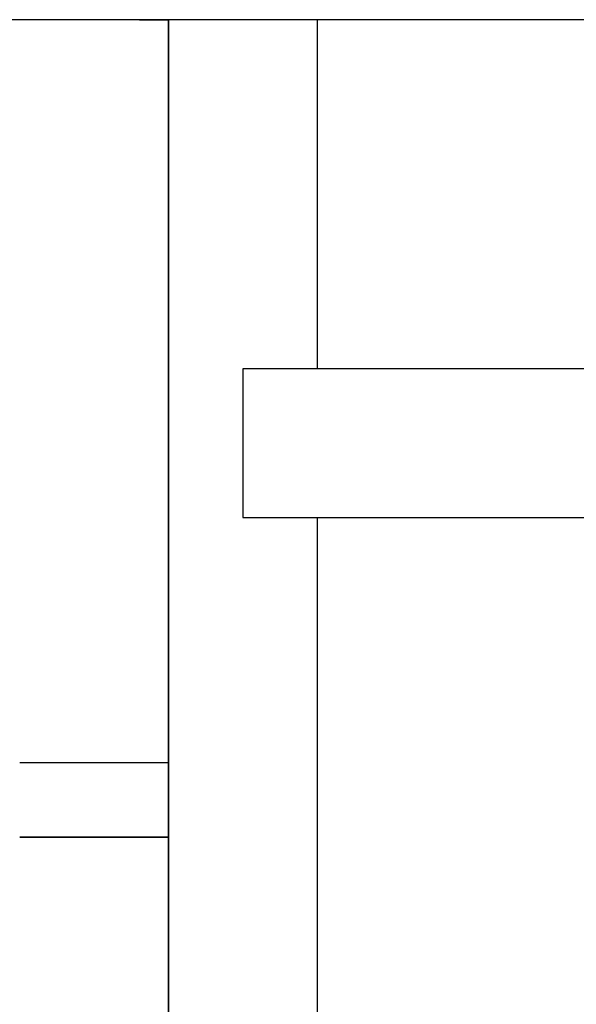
# Model space of a CAD drawing. Header units: millimetres. Extents: x -76 to 76, y -16 to 42.
# Tile 10 of 40: x -65 to -57.51, y 1.75 to 15. Entities that reach past the tile are written whole.
import ezdxf

# ---------------------------------------------------------------- set-up
doc = ezdxf.new("R2010")
doc.units = ezdxf.units.MM
doc.layers.add('MAIN-1', color=7, linetype='Continuous')
doc.layers.add('MAIN-2', color=7, linetype='Continuous')

msp = doc.modelspace()

# ---------------------------------------------------------------- linework, layer by layer
at = {"layer": 'MAIN-1'}
for p, q in [((75.5, 15), (-75.5, 15)), ((-63.39, 15), (-63, 15)), ((63, 15), (-63, 15)), ((-63, 15), (-63, -12))]:
    msp.add_line(p, q, dxfattribs=at)
at = {"layer": 'MAIN-2'}
for p, q in [((-63, 15), (-63, 15)), ((-63, -11), (-63, 15)), ((-61, 15), (-61, 10.3)), ((-62, 10.3), (-62, 8.3)), ((62, 10.3), (-62, 10.3)), ((-62, 10.3), (-62, 10.3)), ((-62, 8.3), (-45.3, 8.3)), ((-62, 8.3), (-62, 8.3)), ((-61, 8.3), (-61, -11)), ((-63, 5), (-65, 5)), ((-63, 5), (-65, 5)), ((-63, 5), (-65, 5)), ((-63, 5), (-65, 5)), ((-63, 5), (-65, 5)), ((-63, 5), (-65, 5)), ((-63, 5), (-65, 5)), ((-63, 5), (-65, 5)), ((-63, 5), (-65, 5)), ((-63, 5), (-65, 5)), ((-63, 5), (-65, 5)), ((-63, 5), (-65, 5)), ((-63, 5), (-65, 5)), ((-65, 4), (-63, 4)), ((-65, 4), (-63, 4)), ((-65, 4), (-63, 4)), ((-65, 4), (-63, 4)), ((-65, 4), (-63, 4)), ((-65, 4), (-63, 4)), ((-63, 4), (-65, 4)), ((-63, 4), (-65, 4)), ((-63, 4), (-65, 4)), ((-63, 4), (-65, 4)), ((-63, 4), (-65, 4)), ((-63, 4), (-65, 4)), ((-63, 4), (-65, 4)), ((-63, 4), (-65, 4)), ((-63, 4), (-65, 4)), ((-63, 4), (-65, 4)), ((-63, 4), (-65, 4)), ((-63, 4), (-65, 4)), ((-63, 4), (-65, 4)), ((-63, 4), (-65, 4)), ((-63, 4), (-65, 4)), ((-63, 4), (-65, 4)), ((-63, 4), (-65, 4)), ((-63, 4), (-65, 4)), ((-63, 4), (-65, 4)), ((-63, 4), (-65, 4))]:
    msp.add_line(p, q, dxfattribs=at)

doc.saveas('drawing.dxf')
